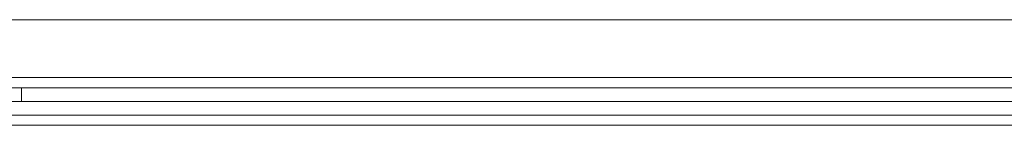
# Model space of a CAD drawing. Header units: millimetres. Extents: x -4395 to 65662, y -65530 to 6847.
# Tile 91 of 256: x 950 to 1239, y -51720 to -51689. Entities that reach past the tile are written whole.
import ezdxf

# ---------------------------------------------------------------- set-up
doc = ezdxf.new("R2010")
doc.units = ezdxf.units.MM
doc.layers.add('R33_DET_lateral_C05', color=7, linetype='Continuous', lineweight=0)

msp = doc.modelspace()

# ---------------------------------------------------------------- linework, layer by layer
at = {"layer": 'R33_DET_lateral_C05'}
for p, q in [((360, -51689), (2740, -51689)), ((300, -51706), (2800, -51706)), ((360, -51706), (2740, -51706)), ((977.503, -51706), (977.514, -51706)), ((977.514, -51706), (977.531, -51706)), ((977.531, -51706), (977.555, -51706)), ((977.555, -51706), (977.585, -51706)), ((977.585, -51706), (977.622, -51706)), ((977.622, -51706), (977.666, -51706)), ((977.666, -51706), (977.716, -51706)), ((977.716, -51706), (977.772, -51706)), ((977.772, -51706), (977.835, -51706)), ((977.835, -51706), (977.903, -51706)), ((977.903, -51706), (977.978, -51706)), ((977.978, -51706), (978.058, -51706)), ((978.058, -51706), (978.143, -51706)), ((978.143, -51706), (978.234, -51706)), ((978.234, -51706), (978.33, -51706)), ((978.33, -51706), (978.43, -51706)), ((978.43, -51706), (978.535, -51706)), ((978.535, -51706), (978.645, -51706)), ((978.645, -51706), (978.758, -51706)), ((978.758, -51706), (978.875, -51706)), ((978.875, -51706), (978.995, -51706)), ((978.995, -51706), (979.119, -51706)), ((979.119, -51706), (979.245, -51706)), ((979.245, -51706), (979.374, -51706)), ((979.374, -51706), (979.505, -51706)), ((979.505, -51706), (979.638, -51706)), ((979.638, -51706), (979.772, -51706)), ((979.772, -51706), (979.908, -51706)), ((979.908, -51706), (980.044, -51706)), ((980.044, -51706), (980.181, -51706)), ((980.181, -51706), (980.319, -51706)), ((980.319, -51706), (980.456, -51706)), ((980.456, -51706), (980.592, -51706)), ((980.592, -51706), (980.728, -51706)), ((980.728, -51706), (980.862, -51706)), ((980.862, -51706), (980.995, -51706)), ((980.995, -51706), (981.126, -51706)), ((981.126, -51706), (981.255, -51706)), ((981.255, -51706), (981.381, -51706)), ((981.381, -51706), (981.505, -51706)), ((981.505, -51706), (981.625, -51706)), ((981.625, -51706), (981.742, -51706)), ((981.742, -51706), (981.855, -51706)), ((981.855, -51706), (981.965, -51706)), ((981.965, -51706), (982.07, -51706)), ((982.07, -51706), (982.17, -51706)), ((982.17, -51706), (982.266, -51706)), ((982.266, -51706), (982.357, -51706)), ((982.357, -51706), (982.442, -51706)), ((982.442, -51706), (982.522, -51706)), ((982.522, -51706), (982.597, -51706)), ((982.597, -51706), (982.665, -51706)), ((982.665, -51706), (982.728, -51706)), ((982.728, -51706), (982.784, -51706)), ((982.784, -51706), (982.834, -51706)), ((982.834, -51706), (982.878, -51706)), ((982.878, -51706), (982.915, -51706)), ((982.915, -51706), (982.945, -51706)), ((982.945, -51706), (982.969, -51706)), ((982.969, -51706), (982.986, -51706)), ((982.986, -51706), (982.997, -51706)), ((300, -51709), (2800, -51709)), ((360, -51709), (2740, -51709)), ((950.25, -51713), (950.25, -51709)), ((950.25, -51709), (1549.5, -51709)), ((973.258, -51709), (973.273, -51709)), ((973.273, -51709), (973.296, -51709)), ((973.296, -51709), (973.325, -51709)), ((973.325, -51709), (973.362, -51709)), ((973.362, -51709), (973.406, -51709)), ((973.406, -51709), (973.457, -51709)), ((973.457, -51709), (973.515, -51709)), ((973.515, -51709), (973.58, -51709)), ((973.58, -51709), (973.652, -51709)), ((973.652, -51709), (973.73, -51709)), ((973.73, -51709), (973.814, -51709)), ((973.814, -51709), (973.905, -51709)), ((973.905, -51709), (974.001, -51709)), ((974.001, -51709), (974.102, -51709)), ((974.102, -51709), (974.209, -51709)), ((974.209, -51709), (974.322, -51709)), ((974.322, -51709), (974.439, -51709)), ((974.439, -51709), (974.56, -51709)), ((974.56, -51709), (974.686, -51709)), ((974.686, -51709), (974.815, -51709)), ((974.815, -51709), (974.948, -51709)), ((974.948, -51709), (975.085, -51709)), ((975.085, -51709), (975.224, -51709)), ((975.144, -51709), (975.131, -51709)), ((975.137, -51709), (975.154, -51709)), ((975.164, -51709), (975.144, -51709)), ((975.154, -51709), (975.178, -51709)), ((975.192, -51709), (975.164, -51709)), ((975.178, -51709), (975.209, -51709)), ((975.227, -51709), (975.192, -51709)), ((975.209, -51709), (975.248, -51709)), ((975.224, -51709), (975.366, -51709)), ((975.269, -51709), (975.227, -51709)), ((975.248, -51709), (975.294, -51709)), ((975.318, -51709), (975.269, -51709)), ((975.294, -51709), (975.347, -51709)), ((975.374, -51709), (975.318, -51709)), ((975.347, -51709), (975.407, -51709)), ((975.366, -51709), (975.51, -51709)), ((975.437, -51709), (975.374, -51709)), ((975.407, -51709), (975.474, -51709)), ((975.507, -51709), (975.437, -51709)), ((975.474, -51709), (975.547, -51709)), ((975.583, -51709), (975.507, -51709)), ((975.51, -51709), (975.656, -51709)), ((975.547, -51709), (975.627, -51709)), ((975.583, -51709), (979.833, -51709)), ((975.627, -51709), (975.713, -51709)), ((975.656, -51709), (975.803, -51709)), ((975.713, -51709), (975.805, -51709)), ((975.803, -51709), (975.951, -51709)), ((975.805, -51709), (975.903, -51709)), ((975.903, -51709), (976.006, -51709)), ((975.951, -51709), (976.1, -51709)), ((976.006, -51709), (976.114, -51709)), ((976.1, -51709), (976.25, -51709)), ((976.114, -51709), (976.228, -51709)), ((976.228, -51709), (976.346, -51709)), ((976.25, -51709), (984.25, -51709)), ((976.346, -51709), (976.468, -51709)), ((976.468, -51709), (976.595, -51709)), ((976.595, -51709), (976.726, -51709)), ((976.726, -51709), (976.86, -51709)), ((976.86, -51709), (976.997, -51709)), ((976.997, -51709), (977.137, -51709)), ((977.137, -51709), (977.279, -51709)), ((977.279, -51709), (977.424, -51709)), ((977.424, -51709), (977.57, -51709)), ((977.503, -51709), (977.514, -51709)), ((977.514, -51709), (977.531, -51709)), ((977.531, -51709), (977.555, -51709)), ((977.555, -51709), (977.585, -51709)), ((977.57, -51709), (977.718, -51709)), ((977.585, -51709), (977.622, -51709)), ((977.622, -51709), (977.666, -51709)), ((977.666, -51709), (977.716, -51709)), ((977.716, -51709), (977.772, -51709)), ((977.718, -51709), (977.866, -51709)), ((977.772, -51709), (977.835, -51709)), ((977.835, -51709), (977.903, -51709)), ((977.866, -51709), (978.016, -51709)), ((977.903, -51709), (977.978, -51709)), ((977.978, -51709), (978.058, -51709)), ((978.016, -51709), (978.165, -51709)), ((978.058, -51709), (978.143, -51709)), ((978.143, -51709), (978.234, -51709)), ((978.165, -51709), (978.315, -51709)), ((978.234, -51709), (978.33, -51709)), ((978.315, -51709), (978.464, -51709)), ((978.33, -51709), (978.43, -51709)), ((978.43, -51709), (978.535, -51709)), ((978.464, -51709), (978.612, -51709)), ((978.535, -51709), (978.645, -51709)), ((978.612, -51709), (978.759, -51709)), ((978.645, -51709), (978.758, -51709)), ((978.758, -51709), (978.875, -51709)), ((978.759, -51709), (978.904, -51709)), ((978.875, -51709), (978.995, -51709)), ((978.904, -51709), (979.048, -51709)), ((978.995, -51709), (979.119, -51709)), ((979.048, -51709), (979.189, -51709)), ((979.119, -51709), (979.245, -51709)), ((979.189, -51709), (979.327, -51709)), ((979.245, -51709), (979.374, -51709)), ((979.327, -51709), (979.463, -51709)), ((979.374, -51709), (979.505, -51709)), ((979.463, -51709), (979.595, -51709)), ((979.505, -51709), (979.638, -51709)), ((979.595, -51709), (979.724, -51709)), ((979.638, -51709), (979.772, -51709)), ((979.724, -51709), (979.848, -51709)), ((979.772, -51709), (979.908, -51709)), ((979.833, -51709), (979.916, -51709)), ((979.848, -51709), (979.968, -51709)), ((979.908, -51709), (980.044, -51709)), ((980.004, -51709), (979.916, -51709)), ((979.968, -51709), (980.084, -51709)), ((980.098, -51709), (980.004, -51709)), ((980.044, -51709), (980.181, -51709)), ((980.084, -51709), (980.195, -51709)), ((980.198, -51709), (980.098, -51709)), ((980.181, -51709), (980.319, -51709)), ((980.195, -51709), (980.301, -51709)), ((980.303, -51709), (980.198, -51709)), ((980.301, -51709), (980.401, -51709)), ((980.413, -51709), (980.303, -51709)), ((980.319, -51709), (980.456, -51709)), ((980.401, -51709), (980.495, -51709)), ((980.528, -51709), (980.413, -51709)), ((980.456, -51709), (980.592, -51709)), ((980.495, -51709), (980.584, -51709)), ((980.648, -51709), (980.528, -51709)), ((980.584, -51709), (980.667, -51709)), ((980.592, -51709), (980.728, -51709)), ((980.771, -51709), (980.648, -51709)), ((980.667, -51709), (984.917, -51709)), ((980.728, -51709), (980.862, -51709)), ((980.899, -51709), (980.771, -51709)), ((980.862, -51709), (980.995, -51709)), ((981.031, -51709), (980.899, -51709)), ((980.995, -51709), (981.126, -51709)), ((981.165, -51709), (981.031, -51709)), ((981.126, -51709), (981.255, -51709)), ((981.303, -51709), (981.165, -51709)), ((981.255, -51709), (981.381, -51709)), ((981.443, -51709), (981.303, -51709)), ((981.381, -51709), (981.505, -51709)), ((981.586, -51709), (981.443, -51709)), ((981.505, -51709), (981.625, -51709)), ((981.731, -51709), (981.586, -51709)), ((981.625, -51709), (981.742, -51709)), ((981.877, -51709), (981.731, -51709)), ((981.742, -51709), (981.855, -51709)), ((981.855, -51709), (981.965, -51709)), ((982.024, -51709), (981.877, -51709)), ((981.965, -51709), (982.07, -51709)), ((982.173, -51709), (982.024, -51709)), ((982.07, -51709), (982.17, -51709)), ((982.17, -51709), (982.266, -51709)), ((982.321, -51709), (982.173, -51709)), ((982.266, -51709), (982.357, -51709)), ((982.47, -51709), (982.321, -51709)), ((982.357, -51709), (982.442, -51709)), ((982.442, -51709), (982.522, -51709)), ((982.619, -51709), (982.47, -51709)), ((982.522, -51709), (982.597, -51709)), ((982.597, -51709), (982.665, -51709)), ((982.767, -51709), (982.619, -51709)), ((982.665, -51709), (982.728, -51709)), ((982.728, -51709), (982.784, -51709)), ((982.914, -51709), (982.767, -51709)), ((982.784, -51709), (982.834, -51709)), ((982.834, -51709), (982.878, -51709)), ((982.878, -51709), (982.915, -51709)), ((983.06, -51709), (982.914, -51709)), ((982.915, -51709), (982.945, -51709)), ((982.945, -51709), (982.969, -51709)), ((982.969, -51709), (982.986, -51709)), ((982.986, -51709), (982.997, -51709)), ((983.204, -51709), (983.06, -51709)), ((983.346, -51709), (983.204, -51709)), ((983.486, -51709), (983.346, -51709)), ((983.623, -51709), (983.486, -51709)), ((983.757, -51709), (983.623, -51709)), ((983.887, -51709), (983.757, -51709)), ((984.014, -51709), (983.887, -51709)), ((984.136, -51709), (984.014, -51709)), ((984.255, -51709), (984.136, -51709)), ((984.25, -51709), (984.397, -51709)), ((984.368, -51709), (984.255, -51709)), ((984.477, -51709), (984.368, -51709)), ((984.397, -51709), (984.544, -51709)), ((984.581, -51709), (984.477, -51709)), ((984.544, -51709), (984.69, -51709)), ((984.679, -51709), (984.581, -51709)), ((984.772, -51709), (984.679, -51709)), ((984.69, -51709), (984.835, -51709)), ((984.858, -51709), (984.772, -51709)), ((984.835, -51709), (984.979, -51709)), ((984.939, -51709), (984.858, -51709)), ((984.917, -51709), (984.988, -51709)), ((985.013, -51709), (984.939, -51709)), ((984.979, -51709), (985.121, -51709)), ((984.988, -51709), (985.054, -51709)), ((985.08, -51709), (985.013, -51709)), ((985.054, -51709), (985.114, -51709)), ((985.141, -51709), (985.08, -51709)), ((985.114, -51709), (985.168, -51709)), ((985.121, -51709), (985.261, -51709)), ((985.196, -51709), (985.141, -51709)), ((985.168, -51709), (985.216, -51709)), ((985.243, -51709), (985.196, -51709)), ((985.216, -51709), (985.258, -51709)), ((985.283, -51709), (985.243, -51709)), ((985.258, -51709), (985.294, -51709)), ((985.261, -51709), (985.398, -51709)), ((985.316, -51709), (985.283, -51709)), ((985.294, -51709), (985.323, -51709)), ((985.342, -51709), (985.316, -51709)), ((985.323, -51709), (985.346, -51709)), ((985.346, -51709), (985.362, -51709)), ((985.371, -51709), (985.36, -51709)), ((985.398, -51709), (985.533, -51709)), ((985.533, -51709), (985.664, -51709)), ((985.664, -51709), (985.792, -51709)), ((985.792, -51709), (985.917, -51709)), ((985.917, -51709), (986.037, -51709)), ((986.037, -51709), (986.153, -51709)), ((986.153, -51709), (986.265, -51709)), ((986.265, -51709), (986.371, -51709)), ((986.371, -51709), (986.473, -51709)), ((986.473, -51709), (986.569, -51709)), ((986.569, -51709), (986.66, -51709)), ((986.66, -51709), (986.744, -51709)), ((986.744, -51709), (986.823, -51709)), ((986.823, -51709), (986.896, -51709)), ((986.896, -51709), (986.962, -51709)), ((986.962, -51709), (987.022, -51709)), ((987.022, -51709), (987.075, -51709)), ((987.075, -51709), (987.121, -51709)), ((987.121, -51709), (987.16, -51709)), ((987.16, -51709), (987.192, -51709)), ((987.192, -51709), (987.218, -51709)), ((987.218, -51709), (987.236, -51709)), ((987.236, -51709), (987.246, -51709)), ((350, -51713), (2750, -51713)), ((950.25, -51713), (1549.5, -51713)), ((973.258, -51713), (973.273, -51713)), ((973.273, -51713), (973.296, -51713)), ((973.296, -51713), (973.325, -51713)), ((973.325, -51713), (973.362, -51713)), ((973.362, -51713), (973.406, -51713)), ((973.406, -51713), (973.457, -51713)), ((973.457, -51713), (973.515, -51713)), ((973.515, -51713), (973.58, -51713)), ((973.58, -51713), (973.652, -51713)), ((973.652, -51713), (973.73, -51713)), ((973.73, -51713), (973.814, -51713)), ((973.814, -51713), (973.905, -51713)), ((973.905, -51713), (974.001, -51713)), ((974.001, -51713), (974.102, -51713)), ((974.102, -51713), (974.209, -51713)), ((974.209, -51713), (974.322, -51713)), ((974.322, -51713), (974.439, -51713)), ((974.439, -51713), (974.56, -51713)), ((974.56, -51713), (974.686, -51713)), ((974.686, -51713), (974.815, -51713)), ((974.815, -51713), (974.948, -51713)), ((974.948, -51713), (975.085, -51713)), ((975.085, -51713), (975.224, -51713)), ((975.144, -51713), (975.131, -51713)), ((975.137, -51713), (975.154, -51713)), ((975.164, -51713), (975.144, -51713)), ((975.154, -51713), (975.178, -51713)), ((975.192, -51713), (975.164, -51713)), ((975.178, -51713), (975.209, -51713)), ((975.227, -51713), (975.192, -51713)), ((975.209, -51713), (975.248, -51713)), ((975.224, -51713), (975.366, -51713)), ((975.269, -51713), (975.227, -51713)), ((975.248, -51713), (975.294, -51713)), ((975.318, -51713), (975.269, -51713)), ((975.294, -51713), (975.347, -51713)), ((975.374, -51713), (975.318, -51713)), ((975.347, -51713), (975.407, -51713)), ((975.366, -51713), (975.51, -51713)), ((975.437, -51713), (975.374, -51713)), ((975.407, -51713), (975.474, -51713)), ((975.507, -51713), (975.437, -51713)), ((975.474, -51713), (975.547, -51713)), ((975.583, -51713), (975.507, -51713)), ((975.51, -51713), (975.656, -51713)), ((975.547, -51713), (975.627, -51713)), ((975.583, -51713), (979.833, -51713)), ((975.627, -51713), (975.713, -51713)), ((975.656, -51713), (975.803, -51713)), ((975.713, -51713), (975.805, -51713)), ((975.803, -51713), (975.951, -51713)), ((975.805, -51713), (975.903, -51713)), ((975.903, -51713), (976.006, -51713)), ((975.951, -51713), (976.1, -51713)), ((976.006, -51713), (976.114, -51713)), ((976.1, -51713), (976.25, -51713)), ((976.114, -51713), (976.228, -51713)), ((976.228, -51713), (976.346, -51713)), ((976.25, -51713), (984.25, -51713)), ((976.346, -51713), (976.468, -51713)), ((976.468, -51713), (976.595, -51713)), ((976.595, -51713), (976.726, -51713)), ((976.726, -51713), (976.86, -51713)), ((976.86, -51713), (976.997, -51713)), ((976.997, -51713), (977.137, -51713)), ((977.137, -51713), (977.279, -51713)), ((977.279, -51713), (977.424, -51713)), ((977.424, -51713), (977.57, -51713)), ((977.503, -51713), (977.514, -51713)), ((977.514, -51713), (977.531, -51713)), ((977.531, -51713), (977.555, -51713)), ((977.555, -51713), (977.585, -51713)), ((977.57, -51713), (977.718, -51713)), ((977.585, -51713), (977.622, -51713)), ((977.622, -51713), (977.666, -51713)), ((977.666, -51713), (977.716, -51713)), ((977.716, -51713), (977.772, -51713)), ((977.718, -51713), (977.866, -51713)), ((977.772, -51713), (977.835, -51713)), ((977.835, -51713), (977.903, -51713)), ((977.866, -51713), (978.016, -51713)), ((977.903, -51713), (977.978, -51713)), ((977.978, -51713), (978.058, -51713)), ((978.016, -51713), (978.165, -51713)), ((978.058, -51713), (978.143, -51713)), ((978.143, -51713), (978.234, -51713)), ((978.165, -51713), (978.315, -51713)), ((978.234, -51713), (978.33, -51713)), ((978.315, -51713), (978.464, -51713)), ((978.33, -51713), (978.43, -51713)), ((978.43, -51713), (978.535, -51713)), ((978.464, -51713), (978.612, -51713)), ((978.535, -51713), (978.645, -51713)), ((978.612, -51713), (978.759, -51713)), ((978.645, -51713), (978.758, -51713)), ((978.758, -51713), (978.875, -51713)), ((978.759, -51713), (978.904, -51713)), ((978.875, -51713), (978.995, -51713)), ((978.904, -51713), (979.048, -51713)), ((978.995, -51713), (979.119, -51713)), ((979.048, -51713), (979.189, -51713)), ((979.119, -51713), (979.245, -51713)), ((979.189, -51713), (979.327, -51713)), ((979.245, -51713), (979.374, -51713)), ((979.327, -51713), (979.463, -51713)), ((979.374, -51713), (979.505, -51713)), ((979.463, -51713), (979.595, -51713)), ((979.505, -51713), (979.638, -51713)), ((979.595, -51713), (979.724, -51713)), ((979.638, -51713), (979.772, -51713)), ((979.724, -51713), (979.848, -51713)), ((979.772, -51713), (979.908, -51713)), ((979.833, -51713), (979.916, -51713)), ((979.848, -51713), (979.968, -51713)), ((979.908, -51713), (980.044, -51713)), ((980.004, -51713), (979.916, -51713)), ((979.968, -51713), (980.084, -51713)), ((980.098, -51713), (980.004, -51713)), ((980.044, -51713), (980.181, -51713)), ((980.084, -51713), (980.195, -51713)), ((980.198, -51713), (980.098, -51713)), ((980.319, -51713), (980.181, -51713)), ((980.195, -51713), (980.301, -51713)), ((980.303, -51713), (980.198, -51713)), ((980.301, -51713), (980.401, -51713)), ((980.413, -51713), (980.303, -51713)), ((980.319, -51713), (980.456, -51713)), ((980.401, -51713), (980.495, -51713)), ((980.528, -51713), (980.413, -51713)), ((980.456, -51713), (980.592, -51713)), ((980.495, -51713), (980.584, -51713)), ((980.648, -51713), (980.528, -51713)), ((980.584, -51713), (980.667, -51713)), ((980.728, -51713), (980.592, -51713)), ((980.771, -51713), (980.648, -51713)), ((980.667, -51713), (984.917, -51713)), ((980.728, -51713), (980.862, -51713)), ((980.899, -51713), (980.771, -51713)), ((980.995, -51713), (980.862, -51713)), ((981.031, -51713), (980.899, -51713)), ((981.126, -51713), (980.995, -51713)), ((981.165, -51713), (981.031, -51713)), ((981.255, -51713), (981.126, -51713)), ((981.303, -51713), (981.165, -51713)), ((981.381, -51713), (981.255, -51713)), ((981.443, -51713), (981.303, -51713)), ((981.381, -51713), (981.505, -51713)), ((981.586, -51713), (981.443, -51713)), ((981.505, -51713), (981.625, -51713)), ((981.731, -51713), (981.586, -51713)), ((981.625, -51713), (981.742, -51713)), ((981.877, -51713), (981.731, -51713)), ((981.742, -51713), (981.855, -51713)), ((981.855, -51713), (981.965, -51713)), ((982.024, -51713), (981.877, -51713)), ((981.965, -51713), (982.07, -51713)), ((982.173, -51713), (982.024, -51713)), ((982.07, -51713), (982.17, -51713)), ((982.17, -51713), (982.266, -51713)), ((982.321, -51713), (982.173, -51713)), ((982.266, -51713), (982.357, -51713)), ((982.47, -51713), (982.321, -51713)), ((982.357, -51713), (982.442, -51713)), ((982.442, -51713), (982.522, -51713)), ((982.619, -51713), (982.47, -51713)), ((982.522, -51713), (982.597, -51713)), ((982.597, -51713), (982.665, -51713)), ((982.767, -51713), (982.619, -51713)), ((982.665, -51713), (982.728, -51713)), ((982.728, -51713), (982.784, -51713)), ((982.914, -51713), (982.767, -51713)), ((982.784, -51713), (982.834, -51713)), ((982.834, -51713), (982.878, -51713)), ((982.878, -51713), (982.915, -51713)), ((983.06, -51713), (982.914, -51713)), ((982.915, -51713), (982.945, -51713)), ((982.945, -51713), (982.969, -51713)), ((982.969, -51713), (982.986, -51713)), ((982.986, -51713), (982.997, -51713)), ((983.204, -51713), (983.06, -51713)), ((983.346, -51713), (983.204, -51713)), ((983.486, -51713), (983.346, -51713)), ((983.623, -51713), (983.486, -51713)), ((983.757, -51713), (983.623, -51713)), ((983.887, -51713), (983.757, -51713)), ((984.014, -51713), (983.887, -51713)), ((984.136, -51713), (984.014, -51713)), ((984.255, -51713), (984.136, -51713)), ((984.25, -51713), (984.397, -51713)), ((984.368, -51713), (984.255, -51713)), ((984.477, -51713), (984.368, -51713)), ((984.397, -51713), (984.544, -51713)), ((984.581, -51713), (984.477, -51713)), ((984.544, -51713), (984.69, -51713)), ((984.679, -51713), (984.581, -51713)), ((984.772, -51713), (984.679, -51713)), ((984.69, -51713), (984.835, -51713)), ((984.858, -51713), (984.772, -51713)), ((984.835, -51713), (984.979, -51713)), ((984.939, -51713), (984.858, -51713)), ((984.917, -51713), (984.988, -51713)), ((985.013, -51713), (984.939, -51713)), ((984.979, -51713), (985.121, -51713)), ((984.988, -51713), (985.054, -51713)), ((985.08, -51713), (985.013, -51713)), ((985.054, -51713), (985.114, -51713)), ((985.141, -51713), (985.08, -51713)), ((985.114, -51713), (985.168, -51713)), ((985.121, -51713), (985.261, -51713)), ((985.196, -51713), (985.141, -51713)), ((985.168, -51713), (985.216, -51713)), ((985.243, -51713), (985.196, -51713)), ((985.216, -51713), (985.258, -51713)), ((985.283, -51713), (985.243, -51713)), ((985.258, -51713), (985.294, -51713)), ((985.261, -51713), (985.398, -51713)), ((985.316, -51713), (985.283, -51713)), ((985.294, -51713), (985.323, -51713)), ((985.342, -51713), (985.316, -51713)), ((985.323, -51713), (985.346, -51713)), ((985.346, -51713), (985.362, -51713)), ((985.371, -51713), (985.36, -51713)), ((985.398, -51713), (985.533, -51713)), ((985.533, -51713), (985.664, -51713)), ((985.664, -51713), (985.792, -51713)), ((985.792, -51713), (985.917, -51713)), ((985.917, -51713), (986.037, -51713)), ((986.037, -51713), (986.153, -51713)), ((986.153, -51713), (986.265, -51713)), ((986.265, -51713), (986.371, -51713)), ((986.371, -51713), (986.473, -51713)), ((986.473, -51713), (986.569, -51713)), ((986.569, -51713), (986.66, -51713)), ((986.66, -51713), (986.744, -51713)), ((986.744, -51713), (986.823, -51713)), ((986.823, -51713), (986.896, -51713)), ((986.896, -51713), (986.962, -51713)), ((986.962, -51713), (987.022, -51713)), ((987.022, -51713), (987.075, -51713)), ((987.075, -51713), (987.121, -51713)), ((987.121, -51713), (987.16, -51713)), ((987.16, -51713), (987.192, -51713)), ((987.192, -51713), (987.218, -51713)), ((987.218, -51713), (987.236, -51713)), ((987.236, -51713), (987.246, -51713)), ((350, -51717), (2750, -51717)), ((360, -51717), (2740, -51717)), ((977.503, -51717), (977.514, -51717)), ((977.514, -51717), (977.531, -51717)), ((977.531, -51717), (977.555, -51717)), ((977.555, -51717), (977.585, -51717)), ((977.585, -51717), (977.622, -51717)), ((977.622, -51717), (977.666, -51717)), ((977.666, -51717), (977.716, -51717)), ((977.716, -51717), (977.772, -51717)), ((977.772, -51717), (977.835, -51717)), ((977.835, -51717), (977.903, -51717)), ((977.903, -51717), (977.978, -51717)), ((977.978, -51717), (978.058, -51717)), ((978.058, -51717), (978.143, -51717)), ((978.143, -51717), (978.234, -51717)), ((978.234, -51717), (978.33, -51717)), ((978.33, -51717), (978.43, -51717)), ((978.43, -51717), (978.535, -51717)), ((978.535, -51717), (978.645, -51717)), ((978.645, -51717), (978.758, -51717)), ((978.758, -51717), (978.875, -51717)), ((978.875, -51717), (978.995, -51717)), ((978.995, -51717), (979.119, -51717)), ((979.119, -51717), (979.245, -51717)), ((979.245, -51717), (979.374, -51717)), ((979.374, -51717), (979.505, -51717)), ((979.505, -51717), (979.638, -51717)), ((979.638, -51717), (979.772, -51717)), ((979.772, -51717), (979.908, -51717)), ((979.908, -51717), (980.044, -51717)), ((980.044, -51717), (980.181, -51717)), ((980.319, -51717), (980.181, -51717)), ((980.319, -51717), (980.456, -51717)), ((980.456, -51717), (980.592, -51717)), ((980.728, -51717), (980.592, -51717)), ((980.728, -51717), (980.862, -51717)), ((980.995, -51717), (980.862, -51717)), ((981.126, -51717), (980.995, -51717)), ((981.255, -51717), (981.126, -51717)), ((981.381, -51717), (981.255, -51717)), ((981.381, -51717), (981.505, -51717)), ((981.505, -51717), (981.625, -51717)), ((981.625, -51717), (981.742, -51717)), ((981.742, -51717), (981.855, -51717)), ((981.855, -51717), (981.965, -51717)), ((981.965, -51717), (982.07, -51717)), ((982.07, -51717), (982.17, -51717)), ((982.17, -51717), (982.266, -51717)), ((982.266, -51717), (982.357, -51717)), ((982.357, -51717), (982.442, -51717)), ((982.442, -51717), (982.522, -51717)), ((982.522, -51717), (982.597, -51717)), ((982.597, -51717), (982.665, -51717)), ((982.665, -51717), (982.728, -51717)), ((982.728, -51717), (982.784, -51717)), ((982.784, -51717), (982.834, -51717)), ((982.834, -51717), (982.878, -51717)), ((982.878, -51717), (982.915, -51717)), ((982.915, -51717), (982.945, -51717)), ((982.945, -51717), (982.969, -51717)), ((982.969, -51717), (982.986, -51717)), ((982.986, -51717), (982.997, -51717)), ((360, -51720), (2740, -51720))]:
    msp.add_line(p, q, dxfattribs=at)

doc.saveas('drawing.dxf')
